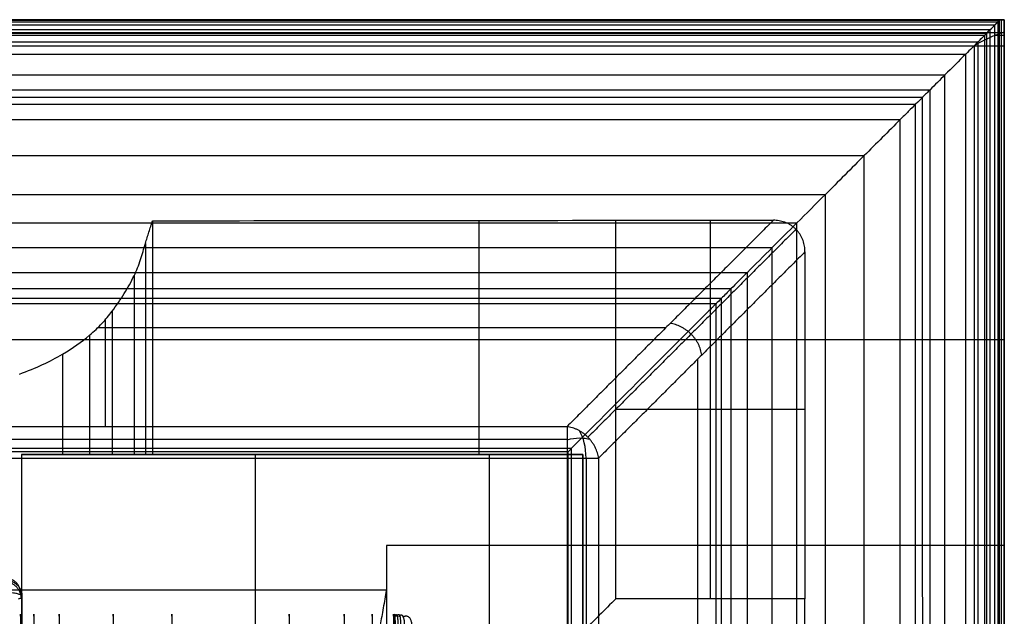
# Model space of a CAD drawing. Header units: millimetres. Extents: x -2518 to 1282, y -1102 to -49.
# Tile 154 of 154: x 990 to 1279, y -224 to -49. Entities that reach past the tile are written whole.
import ezdxf

# ---------------------------------------------------------------- set-up
doc = ezdxf.new("R2010")
doc.units = ezdxf.units.MM
for name, color, linetype, true_color in [('patt2$Calque 04', 7, 'Continuous', 0xffa500), ('patt2$Calque 20', 7, 'Continuous', 0xf24ad7), ('patt2$SOLIDEE', 7, 'Continuous', 0x3100ff)]:
    doc.layers.add(name, color=color, linetype=linetype, true_color=true_color)

msp = doc.modelspace()

# ---------------------------------------------------------------- linework, layer by layer
at = {"layer": 'patt2$Calque 04'}
msp.add_line((990.62, -348.37, 379.82), (990.61, -218.67, 379.82), dxfattribs=at)
for points, weights in [([(990.14, -218.1, 383.24), (990.62, -212.86, 381.86), (985.3, -213.32, 380.42)], [1, 0.674957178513, 1]), ([(990.37, -218.93, 378.2), (990.07, -214.44, 376.96), (985.41, -214.15, 377.86)], [1, 0.729782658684, 1]), ([(990.63, -218.57, 380.42), (990.64, -213.77, 379.03), (985.55, -213.79, 378.99)], [1, 0.706184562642, 1]), ([(990.15, -224.39, 379.91), (990.16, -220.41, 387.27), (990.15, -228.85, 387.27)], [1, 0.513947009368, 1]), ([(994.06, -224.39, 379.91), (994.06, -220.41, 387.26), (994.06, -228.86, 387.26)], [1, 0.513974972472, 1]), ([(1001.48, -224.39, 379.91), (1001.48, -220.41, 387.27), (1001.48, -228.85, 387.27)], [1, 0.513921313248, 1]), ([(1017.26, -224.39, 379.91), (1017.26, -220.41, 387.27), (1017.26, -228.85, 387.27)], [1, 0.513925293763, 1]), ([(1034.44, -224.39, 379.91), (1034.44, -220.41, 387.27), (1034.44, -228.85, 387.27)], [1, 0.51391753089, 1]), ([(1068.86, -224.39, 379.91), (1068.87, -220.41, 387.27), (1068.87, -228.85, 387.27)], [1, 0.513920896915, 1]), ([(1085, -224.39, 379.91), (1085, -220.4, 387.27), (1085, -228.85, 387.27)], [1, 0.513914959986, 1]), ([(1093.18, -224.39, 379.91), (1093.18, -220.4, 387.27), (1093.18, -228.85, 387.27)], [1, 0.513920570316, 1]), ([(1099.43, -224.39, 379.91), (1099.43, -220.4, 387.27), (1099.43, -228.85, 387.27)], [1, 0.513925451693, 1]), ([(1099.52, -224.39, 379.91), (1099.59, -220.41, 387.27), (1099.56, -228.85, 387.27)], [1, 0.513938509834, 1]), ([(1099.74, -224.39, 379.9), (1100.04, -220.41, 387.25), (1099.9, -228.85, 387.26)], [1, 0.514145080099, 1]), ([(1100.17, -224.4, 379.88), (1101.09, -220.47, 387.17), (1100.66, -228.87, 387.21)], [1, 0.515701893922, 1]), ([(1100.53, -224.42, 379.85), (1102.18, -220.6, 386.97), (1101.42, -228.9, 387.11)], [1, 0.519310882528, 1]), ([(1101.06, -224.47, 379.75), (1103.6, -220.9, 386.53), (1102.47, -228.96, 386.86)], [1, 0.527431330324, 1]), ([(1102.12, -224.65, 379.4), (1106.15, -221.83, 385.07), (1104.6, -229.19, 385.95)], [1, 0.55513726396, 1])]:
    msp.add_rational_spline(points, weights, degree=2, dxfattribs=at)
msp.add_open_spline([(989.53, -219.29, 376.02), (989.91, -219.17, 376.72), (990.46, -218.94, 378.17), (990.75, -218.53, 380.62), (990.34, -218.14, 383), (989.35, -217.8, 385.09), (987.91, -217.5, 386.95), (986.13, -217.28, 388.32), (984.26, -217.14, 389.16), (983.05, -217.09, 389.5), (982.35, -217.07, 389.63), (982.12, -217.07, 389.66), (981.95, -217.06, 389.69), (981.55, -217.05, 389.74), (980.9, -217.05, 389.77), (980.42, -217.05, 389.77), (980.12, -217.05, 389.77), (979.94, -217.05, 389.77), (968.41, -217.05, 389.77), (956.87, -217.05, 389.77), (945.33, -217.05, 389.77), (934.18, -217.05, 389.77), (923.02, -217.05, 389.77), (911.86, -217.05, 389.77), (900.75, -217.05, 389.77), (889.63, -217.05, 389.77), (878.52, -217.05, 389.77), (856.31, -217.05, 389.77), (834.1, -217.05, 389.77), (811.9, -217.05, 389.77), (789.72, -217.05, 389.77), (767.55, -217.05, 389.77), (745.37, -217.05, 389.77), (701.17, -217.06, 389.76), (656.96, -217.06, 389.77), (612.75, -217.06, 389.77), (568.53, -217.06, 389.77), (524.31, -217.06, 389.76), (480.09, -217.06, 389.77), (469.05, -217.06, 389.77), (458.01, -217.06, 389.77), (446.97, -217.06, 389.77), (435.86, -217.06, 389.77), (424.75, -217.06, 389.77), (413.65, -217.06, 389.77), (391.4, -217.06, 389.77), (369.16, -217.06, 389.77), (346.92, -217.06, 389.77), (325.07, -217.06, 389.77), (303.23, -217.06, 389.77), (281.38, -217.06, 389.77), (270.14, -217.06, 389.77), (258.9, -217.06, 389.77), (247.66, -217.06, 389.77), (246.78, -217.06, 389.77), (244.97, -217.06, 389.77), (242.37, -217.06, 389.77), (240.12, -217.06, 389.77), (238.63, -217.06, 389.77), (237.65, -217.06, 389.77), (237.33, -217.06, 389.77), (236.78, -217.07, 389.75)], degree=3, knots=[420.834277, 420.834277, 420.834277, 420.834277, 422.118042, 423.378567, 424.987123, 426.129043, 427.158787, 428.713607, 429.544871, 430.165331, 430.528355, 430.528355, 430.528355, 430.85126, 431.026685, 431.343489, 431.911727, 431.911727, 431.911727, 465.955328, 465.955328, 465.955328, 498.883548, 498.883548, 498.883548, 531.675348, 531.675348, 531.675348, 597.213229, 597.213229, 597.213229, 662.6481, 662.6481, 662.6481, 793.104807, 793.104807, 793.104807, 923.597965, 923.597965, 923.597965, 956.177689, 956.177689, 956.177689, 988.95428, 988.95428, 988.95428, 1054.593512, 1054.593512, 1054.593512, 1119.061309, 1119.061309, 1119.061309, 1152.225148, 1152.225148, 1152.225148, 1154.836463, 1157.447778, 1160.059094, 1161.364752, 1162.01758, 1162.670409, 1162.670409, 1162.670409, 1162.670409], dxfattribs=at)
at = {"layer": 'patt2$Calque 20'}
for p, q in [((1028.81, -108.34, -350.55), (1028.81, -176.88, -350.55)), ((1124.49, -108.24, -350.79), (1124.5, -176.88, -350.79)), ((1192.43, -219.23, -350.9), (1192.43, -108.2, -350.9)), ((1026.74, -114.99, -334.19), (1026.74, -176.88, -334.19)), ((1023.41, -124.48, -310.8), (1023.41, -176.88, -310.8)), ((1016.96, -134.9, -285.14), (1016.96, -176.88, -285.14)), ((1015.04, -168.72, -201.83), (1015.04, -137.29, -279.25)), ((1012.83, -139.67, -273.38), (1179.39, -139.67, -273.38)), ((1010.37, -141.92, -267.85), (1010.37, -176.88, -267.85)), ((1002.42, -147.47, -254.18), (1002.42, -176.88, -254.18)), ((1188.6, -148.99, -273.24), (1188.61, -315.56, -273.24)), ((1164.68, -163.66, -350.9), (1220.13, -163.66, -350.9)), ((239.17, -168.73, -201.83), (1150.35, -168.72, -201.83)), ((239.17, -178, -195.59), (1150.35, -177.98, -195.59)), ((1127.67, -176.88, -240.29), (990.38, -176.88, -240.29)), ((990.44, -176.88, -240.34), (1127.67, -176.88, -240.34)), ((1023.51, -176.88, -311.33), (1154.95, -176.88, -311.33)), ((1042.23, -176.88, -350.59), (1042.23, -176.88, -240.39)), ((1059.03, -338.05, -240.29), (1059.03, -176.88, -240.29)), ((1059.03, -176.88, -240.39), (1059.03, -176.88, -240.29)), ((1127.67, -176.88, -240.29), (1127.67, -176.88, -240.39)), ((1127.67, -338.05, -240.29), (1127.67, -176.88, -240.29)), ((1154.95, -176.88, -240.39), (1127.67, -176.88, -240.39)), ((1150.35, -177.98, -195.59), (1150.36, -1089.1, -195.59)), ((1154.95, -176.88, -240.39), (1154.95, -176.88, -350.87)), ((1154.96, -337.94, -240.39), (1154.95, -176.88, -240.39)), ((1154.95, -176.88, -311.33), (1154.96, -304.79, -311.33)), ((1159.61, -177.98, -201.83), (1159.63, -1089.1, -201.83))]:
    msp.add_line(p, q, dxfattribs=at)
at = {"layer": 'patt2$Calque 20', "extrusion": (-0.878707, -1.61687e-05, 0.477361)}
msp.add_arc((178, 368.48, -1109.9), 9.95, 90, 143.6538, dxfattribs=at)
at = {"layer": 'patt2$Calque 20', "extrusion": (0.277463, -0.813747, 0.510715)}
msp.add_arc((1031.35, -452.39, 359.01), 10, 35.1859, 80.123, dxfattribs=at)
at = {"layer": 'patt2$Calque 20', "extrusion": (-1.84005e-05, 1, 1.66533e-16)}
msp.add_arc((-1150.34, -205.59, -178), 10, 90, 157.9051, dxfattribs=at)
at = {"layer": 'patt2$Calque 20'}
for points, knots in [([(989.77, -153.33, -239.75), (994.84, -151.55, -244.13), (998.7, -149.66, -248.77), (1002.42, -147.47, -254.18), (1005.5, -145.64, -258.67), (1008.03, -143.89, -262.98), (1010.37, -141.92, -267.85), (1011.74, -140.76, -270.7), (1012.9, -139.65, -273.45), (1015.08, -137.29, -279.26), (1016.06, -136.09, -282.21), (1016.96, -134.9, -285.14), (1018.22, -133.23, -289.26), (1019.45, -131.42, -293.72), (1021.57, -128.02, -302.1), (1022.59, -126.2, -306.56), (1023.41, -124.48, -310.8), (1024.17, -122.88, -314.74), (1024.76, -121.35, -318.51), (1025.82, -118.16, -326.37), (1026.26, -116.57, -330.29), (1026.74, -114.99, -334.19), (1027.07, -113.88, -336.92), (1027.42, -112.77, -339.65), (1027.95, -111.11, -343.74), (1028.13, -110.56, -345.1), (1028.39, -109.73, -347.14), (1028.48, -109.45, -347.83), (1028.61, -109.04, -348.85), (1028.65, -108.9, -349.19), (1028.72, -108.69, -349.7), (1028.74, -108.62, -349.87), (1028.77, -108.52, -350.13), (1028.81, -108.38, -350.46), (1028.81, -108.34, -350.55)], [0, 0, 0, 0, 20.17415, 20.17415, 20.17415, 36.977075, 36.977075, 36.977075, 46.982588, 46.982588, 56.777302, 56.777302, 56.777302, 70.975305, 70.975305, 85.236666, 85.236666, 85.236666, 98.075449, 98.075449, 110.70512, 110.70512, 110.70512, 119.725873, 119.725873, 124.236333, 124.236333, 126.491599, 126.491599, 127.619267, 127.619267, 128.183133, 128.183133, 128.483697, 128.483697, 128.483697, 128.483697]), ([(1220.13, -117.47, -350.9), (1220.13, -117.19, -350.9), (1220.1, -116.63, -350.9), (1220, -115.8, -350.9), (1219.83, -114.96, -350.9), (1219.57, -114.14, -350.9), (1219.24, -113.33, -350.9), (1218.84, -112.56, -350.9), (1218.35, -111.83, -350.9), (1217.8, -111.15, -350.9), (1217.18, -110.53, -350.9), (1216.5, -109.97, -350.9), (1215.77, -109.49, -350.9), (1214.99, -109.08, -350.9), (1214.19, -108.75, -350.9), (1213.37, -108.5, -350.9), (1212.53, -108.33, -350.9), (1211.69, -108.22, -350.9), (1211.14, -108.2, -350.9), (1210.86, -108.2, -350.9)], [0, 0, 0, 0, 0.830257, 1.672969, 2.526, 3.387292, 4.254932, 5.127199, 6.002578, 6.879741, 7.757483, 8.634646, 9.510026, 10.382293, 11.249933, 12.111225, 12.964256, 13.806968, 14.637225, 14.637225, 14.637225, 14.637225]), ([(990.49, -176.88, -240.39), (995.69, -176.88, -245.01), (1003.21, -176.88, -254.69), (1010.61, -176.88, -267.45), (1016.71, -176.88, -282.82), (1024.3, -176.88, -312.07), (1026.55, -176.88, -333.72), (1028.8, -176.88, -350.04), (1028.81, -176.88, -350.55)], [-310.945918, -310.945918, -310.945918, -310.945918, -291.752308, -271.676846, -251.601383, -231.525921, -211.450458, -191.374996, -191.374996, -191.374996, -191.374996])]:
    msp.add_open_spline(points, degree=3, knots=knots, dxfattribs=at)
for points, degree in [([(1028.81, -108.34, -350.55), (1074.1, -108.3, -350.67), (1119.39, -108.25, -350.78), (1164.67, -108.2, -350.9)], 3), ([(1210.86, -108.2, -350.9), (1180.6, -138.46, -276.36), (1150.35, -168.72, -201.83)], 2), ([(1164.67, -108.2, -350.9), (1187.77, -108.2, -350.9), (1210.86, -108.2, -350.9)], 2), ([(1164.68, -219.23, -350.9), (1164.68, -163.72, -350.9), (1164.67, -108.2, -350.9)], 2), ([(1217.49, -110.84, -350.9), (1186.98, -141.35, -275.75), (1156.48, -171.85, -200.61)], 2), ([(1220.13, -117.47, -350.9), (1189.87, -147.73, -276.36), (1159.61, -177.98, -201.83)], 2), ([(1220.13, -117.47, -350.9), (1220.13, -168.35, -350.9), (1220.13, -219.23, -350.9)], 2), ([(239.17, -172.42, -197.29), (694.76, -172.41, -197.29), (1150.35, -172.4, -197.29)], 2), ([(990.38, -176.88, -240.29), (990.42, -176.88, -240.32), (990.46, -176.88, -240.35), (990.49, -176.88, -240.39)], 3), ([(990.38, -176.88, -240.29), (990.38, -257.47, -240.29), (990.39, -338.05, -240.29)], 2), ([(1127.67, -176.88, -240.39), (1059.08, -176.88, -240.39), (990.49, -176.88, -240.39)], 2), ([(1028.81, -176.88, -350.55), (1078.24, -176.88, -350.68), (1127.67, -176.88, -350.8)], 2), ([(1127.67, -337.94, -240.39), (1127.67, -257.41, -240.39), (1127.67, -176.88, -240.39)], 2), ([(1127.67, -176.88, -350.8), (1141.31, -176.88, -350.84), (1154.95, -176.88, -350.87)], 2), ([(1154.95, -176.88, -350.87), (1154.96, -202.92, -350.87), (1154.96, -228.95, -350.87)], 2), ([(1155.93, -177.98, -197.29), (1155.94, -633.54, -197.29), (1155.95, -1089.1, -197.29)], 2), ([(1164.68, -219.23, -350.9), (1161.44, -222.47, -350.89), (1158.2, -225.71, -350.88), (1154.96, -228.95, -350.87)], 3), ([(1220.13, -219.23, -350.9), (1192.4, -219.23, -350.9), (1164.68, -219.23, -350.9)], 2), ([(1220.05, -299.46, -350.69), (1220.07, -272.72, -350.76), (1220.1, -245.97, -350.83), (1220.13, -219.23, -350.9)], 3)]:
    msp.add_open_spline(points, degree=degree, dxfattribs=at)
for points, weights in [([(1189.87, -147.73, -276.36), (1188.72, -139.61, -273.53), (1180.6, -138.46, -276.36)], [1, 0.755474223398, 1]), ([(1150.35, -168.72, -201.83), (1150.35, -171.25, -195.59), (1150.35, -177.98, -195.59)], [1, 0.829500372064, 1]), ([(1159.61, -177.98, -201.83), (1158.46, -169.87, -199), (1150.35, -168.72, -201.83)], [1, 0.755474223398, 1])]:
    msp.add_rational_spline(points, weights, degree=2, dxfattribs=at)
at = {"layer": 'patt2$SOLIDEE'}
for p, q in [((243.57, -143.21, 350.56), (1278.57, -143.19, 350.56)), ((1097.38, -216.73, 350.56), (243.57, -216.75, 350.56))]:
    msp.add_line(p, q, dxfattribs=at)
for points in [[(1277.73, -49.35, 340.63), (753.15, -49.36, 340.63), (228.57, -49.37, 340.63)], [(1097.38, -49.36, 350.56), (662.97, -49.36, 350.56), (228.57, -49.37, 350.56)], [(1095.14, -49.36, 343.15), (661.86, -49.36, 343.15), (228.57, -49.37, 343.15)], [(228.57, -49.37, 348.9), (662.72, -49.36, 348.9), (1096.87, -49.36, 348.9)], [(228.57, -49.55, 343.73), (752.89, -49.54, 343.73), (1277.2, -49.53, 343.73)], [(228.57, -50.92, 346.47), (752.2, -50.91, 346.47), (1275.83, -50.9, 346.47)], [(236.57, -49.37, 338.11), (665.09, -49.36, 338.11), (1093.61, -49.36, 338.11)], [(236.57, -50.01, 335.84), (756.65, -50, 335.84), (1276.74, -49.99, 335.84)], [(1093.61, -49.36, 338.11), (1185.5, -49.35, 338.11), (1277.38, -49.35, 338.11)], [(1277.38, -49.35, 343.15), (1186.26, -49.35, 343.15), (1095.14, -49.36, 343.15)], [(1096.87, -49.36, 348.9), (1185.09, -49.35, 348.9), (1273.32, -49.35, 348.9)], [(1269.7, -49.35, 350.56), (1183.54, -49.35, 350.56), (1097.38, -49.36, 350.56)], [(1278.57, -49.35, 350.56), (1274.14, -49.35, 350.56), (1269.7, -49.35, 350.56)], [(1273.32, -49.35, 348.9), (1275.35, -49.35, 348.9), (1277.38, -49.35, 348.9)], [(1275.83, -230.59, 346.47), (1275.83, -140.74, 346.47), (1275.83, -50.9, 346.47)], [(1276.74, -233.8, 335.84), (1276.74, -141.9, 335.84), (1276.74, -49.99, 335.84)], [(1277.2, -231.42, 343.73), (1277.2, -140.47, 343.73), (1277.2, -49.53, 343.73)], [(1277.38, -49.35, 348.9), (1277.97, -49.35, 348.9), (1278.57, -49.35, 348.9)], [(1277.73, -232.37, 340.58), (1277.73, -140.86, 340.58), (1277.73, -49.35, 340.58)], [(1278.57, -49.35, 350.56), (1278.57, -49.35, 349.73), (1278.57, -49.35, 348.9)], [(1278.57, -49.35, 348.9), (1278.57, -53.19, 349.73), (1278.57, -57.03, 350.56)], [(1278.57, -57.03, 350.56), (1278.57, -53.19, 350.56), (1278.57, -49.35, 350.56)], [(1278.57, -53.19, 349.73), (1278.57, -51.27, 349.73), (1278.57, -49.35, 349.73)], [(228.57, -52.29, 348.04), (751.51, -52.28, 348.04), (1274.46, -52.27, 348.04)], [(1278.57, -53.19, 349.73), (753.57, -53.2, 349.73), (228.57, -53.21, 349.73)], [(228.57, -53.92, 349.19), (750.7, -53.91, 349.19), (1272.83, -53.9, 349.19)], [(236.57, -53.34, 325.82), (754.99, -53.33, 325.82), (1273.41, -53.32, 325.82)], [(1272.83, -229.77, 349.19), (1272.83, -141.83, 349.19), (1272.83, -53.9, 349.19)], [(1273.41, -236.83, 325.82), (1273.41, -145.08, 325.82), (1273.41, -53.32, 325.82)], [(1274.46, -230.11, 348.04), (1274.46, -141.19, 348.04), (1274.46, -52.27, 348.04)], [(1276.03, -53.9, 349.19), (1277.3, -53.9, 349.19), (1278.57, -53.9, 349.19)], [(1278.57, -53.03, 348.64), (1278.57, -128.6, 348.64), (1278.57, -204.17, 348.64)], [(1278.57, -53.19, 350.56), (1278.57, -53.19, 350.15), (1278.57, -53.19, 349.73)], [(236.57, -55.85, 318.45), (753.74, -55.84, 318.45), (1270.9, -55.83, 318.45)], [(243.57, -57.05, 350.56), (670.47, -57.04, 350.56), (1097.38, -57.03, 350.56)], [(1097.38, -57.03, 350.56), (1183.54, -57.03, 350.56), (1269.7, -57.03, 350.56)], [(1269.7, -57.03, 350.56), (1269.7, -130.3, 350.56), (1269.7, -203.57, 350.56)], [(1269.7, -57.03, 350.56), (1274.14, -57.03, 350.56), (1278.57, -57.03, 350.56)], [(1270.9, -239.05, 318.45), (1270.9, -147.44, 318.45), (1270.9, -55.83, 318.45)], [(1278.57, -203.57, 350.56), (1278.57, -130.3, 350.56), (1278.57, -57.03, 350.56)], [(236.57, -59.44, 307.91), (751.94, -59.43, 307.91), (1267.31, -59.42, 307.91)], [(1267.31, -242.24, 307.91), (1267.31, -150.83, 307.91), (1267.31, -59.42, 307.91)], [(236.57, -65.58, 289.88), (748.87, -65.57, 289.88), (1261.17, -65.56, 289.88)], [(1261.17, -247.69, 289.88), (1261.17, -156.62, 289.88), (1261.17, -65.56, 289.88)], [(236.57, -69.94, 277.06), (746.69, -69.93, 277.06), (1256.81, -69.92, 277.06)], [(236.57, -72.12, 270.95), (745.6, -72.11, 270.95), (1254.63, -72.1, 270.95)], [(1254.64, -253.41, 270.95), (1254.63, -162.75, 270.95), (1254.63, -72.1, 270.95)], [(1256.81, -251.56, 277.06), (1256.81, -160.74, 277.06), (1256.81, -69.92, 277.06)], [(236.57, -74.18, 267.12), (744.57, -74.17, 267.12), (1252.57, -74.16, 267.12)], [(1252.57, -254.56, 267.12), (1252.57, -164.36, 267.12), (1252.57, -74.16, 267.12)], [(236.57, -78.67, 263.64), (742.33, -78.66, 263.64), (1248.08, -78.65, 263.64)], [(1248.09, -255.61, 263.64), (1248.08, -167.13, 263.64), (1248.08, -78.65, 263.64)], [(236.57, -89.26, 257.97), (737.03, -89.25, 257.97), (1237.49, -89.24, 257.97)], [(1237.5, -257.33, 257.97), (1237.49, -173.28, 257.97), (1237.49, -89.24, 257.97)], [(236.57, -100.61, 251.96), (731.35, -100.61, 251.96), (1226.13, -100.6, 251.96)], [(1226.14, -259.14, 251.96), (1226.14, -179.87, 251.96), (1226.13, -100.6, 251.96)], [(236.57, -109, 246.83), (727.16, -108.99, 246.83), (1217.75, -108.98, 246.83)], [(1217.75, -260.69, 246.83), (1217.75, -184.84, 246.83), (1217.75, -108.98, 246.83)], [(236.57, -116.24, 240.65), (723.54, -116.23, 240.65), (1210.51, -116.22, 240.65)], [(1210.52, -262.56, 240.65), (1210.51, -189.39, 240.65), (1210.51, -116.22, 240.65)], [(236.57, -123.51, 231.93), (719.91, -123.5, 231.93), (1203.24, -123.49, 231.93)], [(1203.24, -265.19, 231.93), (1203.24, -194.34, 231.93), (1203.24, -123.49, 231.93)], [(236.57, -128.25, 223.79), (717.54, -128.24, 223.79), (1198.5, -128.23, 223.79)], [(1198.51, -267.66, 223.79), (1198.5, -197.94, 223.79), (1198.5, -128.23, 223.79)], [(236.57, -131.08, 216.39), (716.12, -131.07, 216.39), (1195.67, -131.06, 216.39)], [(236.57, -132.68, 209.21), (715.32, -132.67, 209.21), (1194.07, -132.66, 209.21)], [(1194.07, -272.06, 209.21), (1194.07, -202.36, 209.21), (1194.07, -132.66, 209.21)], [(1195.67, -269.89, 216.39), (1195.67, -200.48, 216.39), (1195.67, -131.06, 216.39)], [(1151.64, -175.13, -195.64), (690.1, -175.14, -195.64), (228.56, -175.15, -195.64)], [(1150.65, -176.09, -195.64), (693.61, -176.09, -195.64), (236.57, -176.1, -195.64)], [(1150.65, -372.94, -195.64), (1150.65, -274.51, -195.64), (1150.65, -176.09, -195.64)], [(1151.65, -372.98, -195.64), (1151.65, -274.05, -195.64), (1151.64, -175.13, -195.64)], [(1269.7, -203.57, 350.56), (1183.54, -203.58, 350.56), (1097.38, -203.58, 350.56)], [(1097.38, -203.58, 350.56), (1097.38, -210.16, 350.56), (1097.38, -216.73, 350.56)], [(1269.7, -203.57, 350.56), (1269.71, -216.46, 350.56), (1269.71, -229.35, 350.56)], [(1269.7, -203.57, 350.56), (1269.71, -216.46, 350.56), (1269.71, -229.35, 350.56)], [(1278.57, -203.57, 350.56), (1274.14, -203.57, 350.56), (1269.7, -203.57, 350.56)], [(1278.58, -229.35, 350.56), (1278.57, -216.46, 350.56), (1278.57, -203.57, 350.56)], [(1278.57, -204.17, 348.64), (1278.57, -203.87, 349.6), (1278.57, -203.57, 350.56)], [(1278.57, -204.17, 348.64), (1278.57, -217.05, 348.64), (1278.58, -229.93, 348.64)], [(1097.38, -216.73, 350.56), (1097.38, -223.04, 350.56), (1097.38, -229.36, 350.56)]]:
    msp.add_open_spline(points, degree=2, dxfattribs=at)
for points, knots in [([(1277.38, -49.35, 338.11), (1277.2, -49.53, 337.38), (1276.95, -49.78, 336.55), (1276.74, -49.99, 335.84), (1275.89, -50.84, 333.1), (1274.33, -52.4, 328.51), (1273.41, -53.32, 325.82), (1272.57, -54.16, 323.36), (1271.74, -54.99, 320.91), (1270.9, -55.83, 318.45), (1270.3, -56.43, 316.69), (1269.7, -57.03, 314.94), (1268.51, -58.22, 311.42), (1267.91, -58.82, 309.67), (1267.31, -59.42, 307.91), (1265.26, -61.47, 301.9), (1263.22, -63.51, 295.89), (1261.17, -65.56, 289.88), (1259.72, -67.01, 285.61), (1258.26, -68.47, 281.33), (1256.81, -69.92, 277.06), (1256.46, -70.27, 276.03), (1256.11, -70.62, 275.01), (1255.4, -71.33, 272.97), (1255.03, -71.7, 271.92), (1254.63, -72.1, 270.95), (1254.06, -72.67, 269.52), (1253.44, -73.29, 268.22), (1252.57, -74.16, 267.12), (1251.91, -74.82, 266.28), (1251.2, -75.53, 265.69), (1249.69, -77.04, 264.6), (1248.84, -77.89, 264.09), (1248.08, -78.65, 263.64), (1246.5, -80.23, 262.71), (1244.41, -82.32, 261.59), (1241.04, -85.7, 259.81), (1239.26, -87.47, 258.89), (1237.49, -89.24, 257.97), (1234.01, -92.72, 256.16), (1229.59, -97.14, 253.86), (1226.13, -100.6, 251.96), (1223.3, -103.43, 250.4), (1220.47, -106.26, 248.75), (1217.75, -108.98, 246.83), (1215.14, -111.6, 244.99), (1212.88, -113.86, 243.08), (1210.51, -116.22, 240.65), (1208.08, -118.65, 238.16), (1205.37, -121.36, 234.93), (1203.24, -123.49, 231.93), (1201.43, -125.3, 229.39), (1199.9, -126.83, 226.8), (1198.5, -128.23, 223.79), (1197.42, -129.31, 221.45), (1196.46, -130.28, 218.95), (1195.67, -131.06, 216.39), (1194.91, -131.82, 213.93), (1194.46, -132.27, 211.84), (1194.07, -132.66, 209.21), (1193.94, -132.79, 208.35), (1193.78, -132.96, 206.9), (1193.56, -133.17, 204.97), (1193.44, -133.29, 203.9), (1193.09, -133.64, 200.71), (1192.86, -133.87, 198.59), (1192.17, -134.57, 192.2), (1191.71, -135.03, 187.95), (1190.33, -136.4, 175.18), (1189.42, -137.31, 166.66), (1186.68, -140.05, 141.12), (1184.86, -141.88, 124.1), (1179.39, -147.35, 73.01), (1175.74, -150.99, 38.96), (1164.95, -161.78, -61.95), (1157.8, -168.93, -128.79), (1150.65, -176.09, -195.64)], [0, 0, 0, 0, 2.438386, 2.438386, 2.438386, 13.517466, 13.517466, 13.517466, 21.691317, 21.691317, 21.691317, 27.542493, 27.542493, 33.393669, 33.393669, 33.393669, 53.405855, 53.405855, 53.405855, 67.629492, 67.629492, 67.629492, 71.077453, 71.077453, 74.478034, 74.478034, 74.478034, 79.338413, 79.338413, 79.338413, 83.094719, 83.094719, 86.619209, 86.619209, 86.619209, 94.244541, 94.244541, 102.63789, 102.63789, 102.63789, 119.787439, 119.787439, 119.787439, 132.71692, 132.71692, 132.71692, 144.700617, 144.700617, 144.700617, 158.215855, 158.215855, 158.215855, 168.796313, 168.796313, 168.796313, 177.225791, 177.225791, 177.225791, 184.782507, 184.782507, 184.782507, 187.416854, 187.416854, 190.650785, 190.650785, 197.118477, 197.118477, 210.053687, 210.053687, 235.923959, 235.923959, 287.664388, 287.664388, 391.145165, 391.145165, 594.25847, 594.25847, 594.25847, 594.25847]), ([(1269.7, -57.03, 350.56), (1270.22, -56.51, 350.37), (1270.77, -55.96, 350.16), (1271.81, -54.92, 349.72), (1272.31, -54.42, 349.48), (1272.83, -53.9, 349.19), (1273.41, -53.32, 348.86), (1273.93, -52.8, 348.51), (1274.46, -52.27, 348.04), (1274.99, -51.74, 347.58), (1275.4, -51.33, 347.11), (1275.83, -50.9, 346.47), (1276.35, -50.38, 345.69), (1276.86, -49.87, 344.7), (1277.2, -49.53, 343.73), (1277.26, -49.47, 343.54), (1277.32, -49.41, 343.35), (1277.38, -49.35, 343.15)], [0, 0, 0, 0, 2.271766, 2.271766, 4.634632, 4.634632, 4.634632, 7.213939, 7.213939, 7.213939, 9.726597, 9.726597, 9.726597, 13.104729, 13.104729, 13.104729, 13.734651, 13.734651, 13.734651, 13.734651]), ([(1277.38, -49.35, 338.11), (1277.66, -49.35, 339.23), (1277.82, -49.35, 340.74), (1277.61, -49.35, 342.31), (1277.38, -49.35, 343.15)], [444.343004, 444.343004, 444.343004, 444.343004, 461.008333, 481.869298, 481.869298, 481.869298, 481.869298]), ([(1278.57, -53.03, 348.64), (1277.71, -53.29, 348.82), (1276.88, -53.58, 349.01), (1276.03, -53.9, 349.19), (1274.9, -54.34, 349.44), (1273.89, -54.78, 349.65), (1271.76, -55.85, 350.12), (1270.71, -56.44, 350.34), (1269.7, -57.03, 350.56)], [0, 0, 0, 0, 2.742287, 2.742287, 2.742287, 6.419187, 6.419187, 9.946396, 9.946396, 9.946396, 9.946396]), ([(1278.57, -57.03, 350.56), (1278.57, -55.39, 349.95), (1278.57, -54.16, 349.37), (1278.57, -53.29, 348.82), (1278.57, -53.03, 348.64)], [-589.066204, -589.066204, -589.066204, -589.066204, -563.454629, -550.881008, -550.881008, -550.881008, -550.881008]), ([(1097.38, -216.73, 350.56), (1097.08, -218.42, 350.56), (1096.77, -220.2, 350.31), (1096.16, -223.67, 349.19), (1095.86, -225.36, 348.33), (1095.25, -228.37, 346.1), (1094.95, -229.68, 344.72), (1094.34, -231.76, 341.72), (1094.03, -232.52, 340.1), (1093.73, -233.01, 338.48)], [0, 0, 0, 0, 5.505082, 5.505082, 11.010164, 11.010164, 16.515246, 16.515246, 22.020327, 22.020327, 22.020327, 22.020327])]:
    msp.add_open_spline(points, degree=3, knots=knots, dxfattribs=at)

doc.saveas('drawing.dxf')
